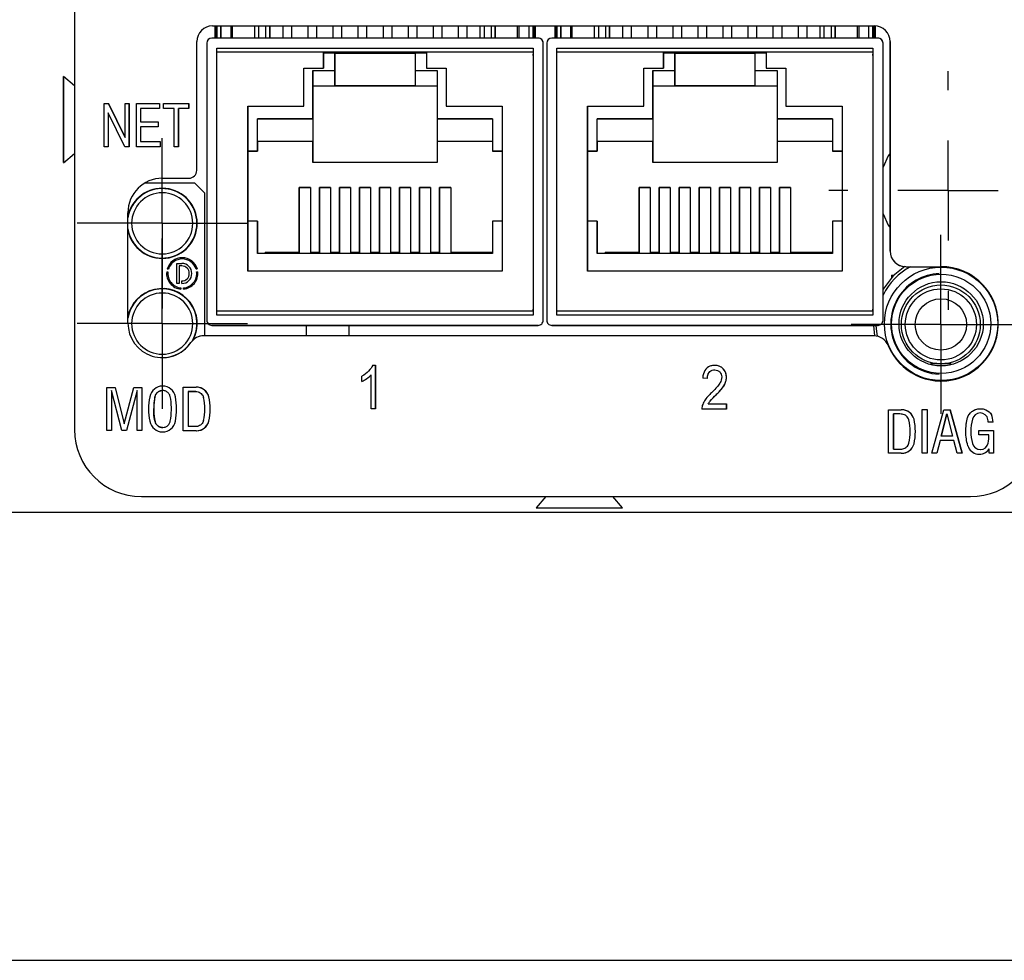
# Model space of a CAD drawing. Header units: inches. Extents: x 7 to 41.4, y 5.3 to 27.
# Tile 5 of 13: x 17.8 to 19.7, y 23.7 to 25.5. Entities that reach past the tile are written whole.
import ezdxf

# ---------------------------------------------------------------- set-up
doc = ezdxf.new("R2010")
doc.units = ezdxf.units.IN
doc.header["$LTSCALE"] = 4
doc.header["$MEASUREMENT"] = 0
doc.layers.add('1', color=7, linetype='Continuous')

# ---------------------------------------------------------------- blocks, each defined once
blk = doc.blocks.new('SW_CENTERMARKSYMBOL_6')
at = {"layer": '1', "color": 0}
for p, q in [((0, 0.1), (0, 0.1699)), ((0, 0), (0, 0.1)), ((-0.1, 0), (-0.1699, 0)), ((0, 0), (-0.1, 0)), ((0, 0), (0, -0.1)), ((0, 0), (0.1, 0)), ((0.1, 0), (0.1699, 0)), ((0, -0.1), (0, -0.1699))]:
    blk.add_line(p, q, dxfattribs=at)
blk = doc.blocks.new('SW_CENTERMARKSYMBOL_7')
at = {"layer": '1', "color": 0}
for p, q in [((0, 0.1), (0, 0.1699)), ((0, 0), (0, 0.1)), ((-0.1, 0), (-0.1699, 0)), ((0, 0), (-0.1, 0)), ((0, 0), (0, -0.1)), ((0, 0), (0.1, 0)), ((0.1, 0), (0.1699, 0)), ((0, -0.1), (0, -0.1699))]:
    blk.add_line(p, q, dxfattribs=at)
blk = doc.blocks.new('SW_CENTERMARKSYMBOL_8')
at = {"layer": '1', "color": 0}
for p, q in [((0, 0.1), (0, 0.1787)), ((0, 0), (0, 0.1)), ((-0.1, 0), (-0.1787, 0)), ((0, 0), (-0.1, 0)), ((0, 0), (0, -0.1)), ((0, 0), (0.1, 0)), ((0.1, 0), (0.1787, 0)), ((0, -0.1), (0, -0.1787))]:
    blk.add_line(p, q, dxfattribs=at)
blk = doc.blocks.new('SW_CENTERMARKSYMBOL_12')
at = {"layer": '1', "color": 0}
for p, q in [((0, 0.2), (0, 0.2378)), ((0, 0), (0, 0.1)), ((-0.2, 0), (-0.2378, 0)), ((0, 0), (-0.1, 0)), ((0, 0), (0, -0.1)), ((0, 0), (0.1, 0)), ((0.2, 0), (0.2378, 0)), ((0, -0.2), (0, -0.2378))]:
    blk.add_line(p, q, dxfattribs=at)

msp = doc.modelspace()

# ---------------------------------------------------------------- linework, layer by layer
at = {"color": 7, "linetype": 'Continuous', "lineweight": 25}
for p, q in [((17.8846, 25.934), (17.8846, 24.7174)), ((17.8846, 25.934), (17.8846, 24.7174)), ((18.1599, 25.5222), (19.4805, 25.5222)), ((18.1647, 25.5222), (18.1647, 25.4981)), ((18.1687, 25.4981), (18.1687, 25.5222)), ((18.1687, 25.5222), (18.1687, 25.4981)), ((18.1767, 25.4981), (18.1767, 25.5222)), ((18.1767, 25.5222), (18.1767, 25.4981)), ((18.1965, 25.5222), (18.1965, 25.4981)), ((18.2442, 25.4981), (18.2442, 25.5222)), ((18.2742, 25.4981), (18.2742, 25.5222)), ((18.2742, 25.5222), (18.2742, 25.4981)), ((18.3002, 25.5222), (18.3002, 25.4981)), ((18.3182, 25.4981), (18.3182, 25.5222)), ((18.3182, 25.4981), (18.3182, 25.5222)), ((18.3502, 25.5222), (18.3502, 25.4981)), ((18.3682, 25.4981), (18.3682, 25.5222)), ((18.3682, 25.4981), (18.3682, 25.5222)), ((18.4002, 25.5222), (18.4002, 25.4981)), ((18.4182, 25.4981), (18.4182, 25.5222)), ((18.4182, 25.4981), (18.4182, 25.5222)), ((18.4502, 25.5222), (18.4502, 25.4981)), ((18.4682, 25.4981), (18.4682, 25.5222)), ((18.4682, 25.4981), (18.4682, 25.5222)), ((18.5002, 25.5222), (18.5002, 25.4981)), ((18.5182, 25.4981), (18.5182, 25.5222)), ((18.5182, 25.4981), (18.5182, 25.5222)), ((18.5502, 25.5222), (18.5502, 25.4981)), ((18.5682, 25.4981), (18.5682, 25.5222)), ((18.5682, 25.4981), (18.5682, 25.5222)), ((18.6002, 25.5222), (18.6002, 25.4981)), ((18.6182, 25.4981), (18.6182, 25.5222)), ((18.6182, 25.4981), (18.6182, 25.5222)), ((18.6502, 25.5222), (18.6502, 25.4981)), ((18.6682, 25.4981), (18.6682, 25.5222)), ((18.6682, 25.4981), (18.6682, 25.5222)), ((18.6942, 25.4981), (18.6942, 25.5222)), ((18.7242, 25.5222), (18.7242, 25.4981)), ((18.7242, 25.4981), (18.7242, 25.5222)), ((18.772, 25.4981), (18.772, 25.5222)), ((18.7917, 25.4981), (18.7917, 25.5222)), ((18.7997, 25.5222), (18.7997, 25.4981)), ((18.7997, 25.4981), (18.7997, 25.5222)), ((18.8037, 25.4981), (18.8037, 25.5222)), ((18.8037, 25.5222), (18.8037, 25.4981)), ((18.8427, 25.5222), (18.8427, 25.4981)), ((18.8467, 25.4981), (18.8467, 25.5222)), ((18.8467, 25.5222), (18.8467, 25.4981)), ((18.8547, 25.4981), (18.8547, 25.5222)), ((18.8547, 25.5222), (18.8547, 25.4981)), ((18.8745, 25.5222), (18.8745, 25.4981)), ((18.9222, 25.4981), (18.9222, 25.5222)), ((18.9522, 25.4981), (18.9522, 25.5222)), ((18.9522, 25.5222), (18.9522, 25.4981)), ((18.9782, 25.5222), (18.9782, 25.4981)), ((18.9962, 25.4981), (18.9962, 25.5222)), ((18.9962, 25.4981), (18.9962, 25.5222)), ((19.0282, 25.5222), (19.0282, 25.4981)), ((19.0462, 25.4981), (19.0462, 25.5222)), ((19.0462, 25.4981), (19.0462, 25.5222)), ((19.0782, 25.5222), (19.0782, 25.4981)), ((19.0962, 25.4981), (19.0962, 25.5222)), ((19.0962, 25.4981), (19.0962, 25.5222)), ((19.1282, 25.5222), (19.1282, 25.4981)), ((19.1462, 25.4981), (19.1462, 25.5222)), ((19.1462, 25.4981), (19.1462, 25.5222)), ((19.1782, 25.5222), (19.1782, 25.4981)), ((19.1962, 25.4981), (19.1962, 25.5222)), ((19.1962, 25.4981), (19.1962, 25.5222)), ((19.2282, 25.5222), (19.2282, 25.4981)), ((19.2462, 25.4981), (19.2462, 25.5222)), ((19.2462, 25.4981), (19.2462, 25.5222)), ((19.2782, 25.5222), (19.2782, 25.4981)), ((19.2962, 25.4981), (19.2962, 25.5222)), ((19.2962, 25.4981), (19.2962, 25.5222)), ((19.3282, 25.5222), (19.3282, 25.4981)), ((19.3462, 25.4981), (19.3462, 25.5222)), ((19.3462, 25.4981), (19.3462, 25.5222)), ((19.3722, 25.4981), (19.3722, 25.5222)), ((19.4022, 25.5222), (19.4022, 25.4981)), ((19.4022, 25.4981), (19.4022, 25.5222)), ((19.45, 25.4981), (19.45, 25.5222)), ((19.4697, 25.4981), (19.4697, 25.5222)), ((19.4777, 25.5222), (19.4777, 25.4981)), ((19.4777, 25.4981), (19.4777, 25.5222)), ((19.4817, 25.4981), (19.4817, 25.5222)), ((19.4817, 25.5222), (19.4817, 25.4981)), ((18.8097, 25.4981), (18.1587, 25.4981)), ((19.4877, 25.4981), (18.8367, 25.4981)), ((18.1287, 25.2342), (18.1287, 25.491)), ((18.1487, 25.4881), (18.1487, 24.9351)), ((18.1687, 25.4781), (18.7997, 25.4781)), ((18.1687, 24.9451), (18.1687, 25.4781)), ((18.1687, 25.4781), (18.1687, 25.4781)), ((18.1687, 25.4781), (18.7997, 25.4781)), ((18.7997, 25.4781), (18.7997, 24.9451)), ((18.8197, 24.9351), (18.8197, 25.4881)), ((18.8197, 25.4881), (18.8197, 25.4881)), ((18.8197, 24.9351), (18.8197, 25.4881)), ((18.8267, 25.4881), (18.8267, 24.9351)), ((18.8467, 25.4781), (19.4777, 25.4781)), ((18.8467, 24.9451), (18.8467, 25.4781)), ((18.8467, 25.4781), (18.8467, 25.4781)), ((18.8467, 25.4781), (19.4777, 25.4781)), ((19.4777, 25.4781), (19.4777, 24.9451)), ((19.4977, 24.9351), (19.4977, 25.4881)), ((19.4977, 25.4881), (19.4977, 25.4881)), ((19.4977, 24.98), (19.4977, 25.4881)), ((19.5117, 25.491), (19.5117, 25.0734)), ((19.5117, 25.491), (19.5117, 25.491)), ((19.5117, 25.0734), (19.5117, 25.491)), ((18.3817, 25.4701), (18.1687, 25.4701)), ((18.1687, 24.9531), (18.1687, 25.4701)), ((18.3817, 25.4701), (18.5867, 25.4701)), ((18.3817, 25.4381), (18.3817, 25.4701)), ((18.3817, 25.4701), (18.3817, 25.4701)), ((18.5867, 25.4701), (18.3817, 25.4701)), ((18.4042, 25.4681), (18.3817, 25.4681)), ((18.3817, 25.4661), (18.3817, 25.4381)), ((18.3857, 25.4681), (18.386, 25.4701)), ((18.4025, 25.4701), (18.4027, 25.4681)), ((18.4027, 25.4681), (18.4025, 25.4701)), ((18.4042, 25.4331), (18.4042, 25.4681)), ((18.4042, 25.4681), (18.4042, 25.4031)), ((18.4042, 25.4681), (18.4042, 25.4681)), ((18.4042, 25.4681), (18.5642, 25.4681)), ((18.4182, 25.4681), (18.4182, 25.4701)), ((18.4182, 25.4681), (18.4182, 25.4701)), ((18.4502, 25.4701), (18.4502, 25.4681)), ((18.4682, 25.4681), (18.4682, 25.4701)), ((18.4682, 25.4681), (18.4682, 25.4701)), ((18.5002, 25.4701), (18.5002, 25.4681)), ((18.5182, 25.4681), (18.5182, 25.4701)), ((18.5182, 25.4681), (18.5182, 25.4701)), ((18.5502, 25.4701), (18.5502, 25.4681)), ((18.5642, 25.4681), (18.5642, 25.4331)), ((18.5867, 25.4681), (18.5642, 25.4681)), ((18.5657, 25.4681), (18.566, 25.4701)), ((18.5825, 25.4701), (18.5827, 25.4681)), ((18.5827, 25.4681), (18.5825, 25.4701)), ((18.7997, 25.4701), (18.5867, 25.4701)), ((18.5867, 25.4701), (18.5867, 25.4381)), ((18.7997, 25.4701), (18.7997, 24.9531)), ((18.7997, 25.4636), (18.7997, 25.4661)), ((18.8467, 24.9531), (18.8467, 25.4701)), ((19.0597, 25.4701), (18.8467, 25.4701)), ((19.0597, 25.4381), (19.0597, 25.4701)), ((19.0597, 25.4701), (19.2647, 25.4701)), ((19.0597, 25.4701), (19.0597, 25.4701)), ((19.2647, 25.4701), (19.0597, 25.4701)), ((19.0822, 25.4681), (19.0597, 25.4681)), ((19.0597, 25.4661), (19.0597, 25.4381)), ((19.0637, 25.4681), (19.064, 25.4701)), ((19.0805, 25.4701), (19.0807, 25.4681)), ((19.0807, 25.4681), (19.0805, 25.4701)), ((19.0822, 25.4331), (19.0822, 25.4681)), ((19.0822, 25.4681), (19.0822, 25.4031)), ((19.0822, 25.4681), (19.0822, 25.4681)), ((19.0822, 25.4681), (19.2422, 25.4681)), ((19.0962, 25.4681), (19.0962, 25.4701)), ((19.0962, 25.4681), (19.0962, 25.4701)), ((19.1282, 25.4701), (19.1282, 25.4681)), ((19.1462, 25.4681), (19.1462, 25.4701)), ((19.1462, 25.4681), (19.1462, 25.4701)), ((19.1782, 25.4701), (19.1782, 25.4681)), ((19.1962, 25.4681), (19.1962, 25.4701)), ((19.1962, 25.4681), (19.1962, 25.4701)), ((19.2282, 25.4701), (19.2282, 25.4681)), ((19.2422, 25.4681), (19.2422, 25.4331)), ((19.2647, 25.4681), (19.2422, 25.4681)), ((19.2437, 25.4681), (19.244, 25.4701)), ((19.2605, 25.4701), (19.2607, 25.4681)), ((19.2607, 25.4681), (19.2605, 25.4701)), ((19.2647, 25.4701), (19.2647, 25.4381)), ((19.4777, 25.4701), (19.2647, 25.4701)), ((19.4777, 25.4701), (19.4777, 24.9531)), ((19.4777, 25.4636), (19.4777, 25.4661)), ((18.3425, 25.4381), (18.3817, 25.4381)), ((18.3425, 25.362), (18.3425, 25.4381)), ((18.3425, 25.4381), (18.3817, 25.4381)), ((18.3425, 25.4381), (18.3425, 25.4381)), ((18.3425, 25.362), (18.3425, 25.4381)), ((18.3817, 25.4381), (18.3817, 25.4381)), ((18.5867, 25.4381), (18.626, 25.4381)), ((18.5867, 25.4381), (18.626, 25.4381)), ((18.5867, 25.4381), (18.5867, 25.4381)), ((18.626, 25.4381), (18.626, 25.362)), ((19.0205, 25.4381), (19.0597, 25.4381)), ((19.0205, 25.362), (19.0205, 25.4381)), ((19.0205, 25.4381), (19.0597, 25.4381)), ((19.0205, 25.4381), (19.0205, 25.4381)), ((19.0205, 25.362), (19.0205, 25.4381)), ((19.0597, 25.4381), (19.0597, 25.4381)), ((19.2647, 25.4381), (19.304, 25.4381)), ((19.2647, 25.4381), (19.304, 25.4381)), ((19.2647, 25.4381), (19.2647, 25.4381)), ((19.304, 25.4381), (19.304, 25.362)), ((17.8846, 25.4029), (17.8626, 25.4215)), ((18.3602, 25.3371), (18.3602, 25.4331)), ((18.3602, 25.4331), (18.4042, 25.4331)), ((18.5642, 25.4331), (18.6082, 25.4331)), ((18.6082, 25.4331), (18.6082, 25.3371)), ((19.0382, 25.3371), (19.0382, 25.4331)), ((19.0382, 25.4331), (19.0822, 25.4331)), ((19.2422, 25.4331), (19.2862, 25.4331)), ((19.2862, 25.4331), (19.2862, 25.3371)), ((18.3602, 25.4031), (18.3602, 25.4031)), ((18.3602, 25.4031), (18.3602, 25.2501)), ((18.3602, 25.4031), (18.4042, 25.4031)), ((18.3602, 25.4031), (18.4042, 25.4031)), ((18.4042, 25.4031), (18.4042, 25.4031)), ((18.5642, 25.4031), (18.4042, 25.4031)), ((18.4042, 25.4031), (18.5642, 25.4031)), ((18.5642, 25.4031), (18.6082, 25.4031)), ((18.5642, 25.4031), (18.6082, 25.4031)), ((18.5642, 25.4031), (18.5642, 25.4031)), ((19.0382, 25.4031), (19.0382, 25.4031)), ((19.0382, 25.4031), (19.0382, 25.2501)), ((19.0382, 25.4031), (19.0822, 25.4031)), ((19.0382, 25.4031), (19.0822, 25.4031)), ((19.0822, 25.4031), (19.0822, 25.4031)), ((19.2422, 25.4031), (19.0822, 25.4031)), ((19.0822, 25.4031), (19.2422, 25.4031)), ((19.2422, 25.4031), (19.2862, 25.4031)), ((19.2422, 25.4031), (19.2862, 25.4031)), ((19.2422, 25.4031), (19.2422, 25.4031)), ((17.8627, 25.3955), (17.8627, 25.349)), ((17.9437, 25.3679), (17.9523, 25.3679)), ((17.9437, 25.2813), (17.9437, 25.3679)), ((17.9523, 25.3679), (17.9858, 25.2999)), ((17.9858, 25.2999), (17.9523, 25.3679)), ((17.9858, 25.3679), (17.9938, 25.3679)), ((17.9858, 25.2999), (17.9858, 25.3679)), ((17.9938, 25.3679), (17.9938, 25.2813)), ((17.9938, 25.2813), (17.9938, 25.3679)), ((18.0082, 25.3679), (18.0542, 25.3679)), ((18.0082, 25.2813), (18.0082, 25.3679)), ((18.0542, 25.3679), (18.0542, 25.3577)), ((18.0542, 25.3679), (18.0542, 25.3577)), ((18.0625, 25.3679), (18.113, 25.3679)), ((18.0625, 25.3577), (18.0625, 25.3679)), ((18.113, 25.3679), (18.113, 25.3577)), ((18.113, 25.3577), (18.113, 25.3679)), ((18.2302, 25.362), (18.3425, 25.362)), ((18.2302, 25.0331), (18.2302, 25.362)), ((18.2302, 25.362), (18.2302, 25.362)), ((18.2302, 25.362), (18.3425, 25.362)), ((18.2302, 25.362), (18.2302, 25.0331)), ((18.3425, 25.362), (18.3425, 25.362)), ((18.626, 25.362), (18.7382, 25.362)), ((18.626, 25.362), (18.626, 25.362)), ((18.626, 25.362), (18.7382, 25.362)), ((18.7382, 25.362), (18.7382, 25.0331)), ((18.9082, 25.362), (19.0205, 25.362)), ((18.9082, 25.0331), (18.9082, 25.362)), ((18.9082, 25.362), (18.9082, 25.362)), ((18.9082, 25.362), (19.0205, 25.362)), ((18.9082, 25.362), (18.9082, 25.0331)), ((19.0205, 25.362), (19.0205, 25.362)), ((19.304, 25.362), (19.4162, 25.362)), ((19.304, 25.362), (19.304, 25.362)), ((19.304, 25.362), (19.4162, 25.362)), ((19.4162, 25.362), (19.4162, 25.0331)), ((17.8627, 25.349), (17.8627, 25.322)), ((17.8627, 25.349), (17.8627, 25.349)), ((17.9852, 25.2813), (17.9518, 25.3493)), ((17.9518, 25.3493), (17.9518, 25.2813)), ((17.9518, 25.3493), (17.9518, 25.2813)), ((17.9518, 25.3493), (17.9518, 25.3493)), ((18.0166, 25.3577), (18.0166, 25.3311)), ((18.0542, 25.3577), (18.0166, 25.3577)), ((18.0166, 25.3577), (18.0166, 25.3311)), ((18.0166, 25.3577), (18.0166, 25.3577)), ((18.0835, 25.3577), (18.0625, 25.3577)), ((18.0835, 25.2813), (18.0835, 25.3577)), ((18.113, 25.3577), (18.0919, 25.3577)), ((18.0919, 25.3577), (18.0919, 25.2813)), ((18.0919, 25.2813), (18.0919, 25.3577)), ((18.0919, 25.3577), (18.0919, 25.3577)), ((18.0166, 25.3311), (18.0518, 25.3311)), ((18.0166, 25.3311), (18.0166, 25.3311)), ((18.0166, 25.321), (18.0166, 25.2915)), ((18.0518, 25.321), (18.0166, 25.321)), ((18.0166, 25.321), (18.0166, 25.2915)), ((18.0166, 25.321), (18.0166, 25.321)), ((18.0518, 25.3311), (18.0518, 25.321)), ((18.0518, 25.3311), (18.0518, 25.321)), ((18.2497, 25.3371), (18.3602, 25.3371)), ((18.2497, 25.2726), (18.2497, 25.3371)), ((18.3602, 25.3371), (18.2497, 25.3371)), ((18.2497, 25.3371), (18.2497, 25.3371)), ((18.2497, 25.2921), (18.2497, 25.3371)), ((18.3602, 25.3371), (18.3602, 25.3371)), ((18.3602, 25.3371), (18.3602, 25.2921)), ((18.6082, 25.3371), (18.7187, 25.3371)), ((18.7187, 25.3371), (18.6082, 25.3371)), ((18.6082, 25.3371), (18.6082, 25.3371)), ((18.6082, 25.3371), (18.6082, 25.2921)), ((18.7187, 25.3371), (18.7187, 25.2726)), ((18.9277, 25.3371), (19.0382, 25.3371)), ((18.9277, 25.2726), (18.9277, 25.3371)), ((19.0382, 25.3371), (18.9277, 25.3371)), ((18.9277, 25.3371), (18.9277, 25.3371)), ((18.9277, 25.2921), (18.9277, 25.3371)), ((19.0382, 25.3371), (19.0382, 25.3371)), ((19.0382, 25.3371), (19.0382, 25.2921)), ((19.2862, 25.3371), (19.3967, 25.3371)), ((19.3967, 25.3371), (19.2862, 25.3371)), ((19.2862, 25.3371), (19.2862, 25.3371)), ((19.2862, 25.3371), (19.2862, 25.2921)), ((19.3967, 25.3371), (19.3967, 25.2726)), ((17.9518, 25.2813), (17.9437, 25.2813)), ((17.9938, 25.2813), (17.9852, 25.2813)), ((17.9858, 25.2999), (17.9858, 25.2999)), ((18.0557, 25.2813), (18.0082, 25.2813)), ((18.0166, 25.2915), (18.0557, 25.2915)), ((18.0166, 25.2915), (18.0166, 25.2915)), ((18.0557, 25.2915), (18.0557, 25.2813)), ((18.0557, 25.2915), (18.0557, 25.2813)), ((18.0919, 25.2813), (18.0835, 25.2813)), ((18.2497, 25.2921), (18.2497, 25.2921)), ((18.2497, 25.2921), (18.2497, 25.2726)), ((18.3602, 25.2921), (18.2497, 25.2921)), ((18.3602, 25.2921), (18.2497, 25.2921)), ((18.3602, 25.2501), (18.3602, 25.2921)), ((18.3602, 25.2921), (18.3602, 25.2921)), ((18.7187, 25.2921), (18.6082, 25.2921)), ((18.7187, 25.2921), (18.6082, 25.2921)), ((18.6082, 25.2921), (18.6082, 25.2921)), ((18.6082, 25.2921), (18.6082, 25.2501)), ((18.9277, 25.2921), (18.9277, 25.2921)), ((18.9277, 25.2921), (18.9277, 25.2726)), ((19.0382, 25.2921), (18.9277, 25.2921)), ((19.0382, 25.2921), (18.9277, 25.2921)), ((19.0382, 25.2501), (19.0382, 25.2921)), ((19.0382, 25.2921), (19.0382, 25.2921)), ((19.3967, 25.2921), (19.2862, 25.2921)), ((19.3967, 25.2921), (19.2862, 25.2921)), ((19.2862, 25.2921), (19.2862, 25.2921)), ((19.2862, 25.2921), (19.2862, 25.2501)), ((17.8626, 25.2495), (17.8846, 25.2681)), ((18.2302, 25.2726), (18.2497, 25.2726)), ((18.2497, 25.2726), (18.2302, 25.2726)), ((18.2497, 25.2726), (18.2497, 25.2726)), ((18.7187, 25.2726), (18.7382, 25.2726)), ((18.7382, 25.2726), (18.7187, 25.2726)), ((18.7187, 25.2726), (18.7187, 25.2726)), ((18.9082, 25.2726), (18.9277, 25.2726)), ((18.9277, 25.2726), (18.9082, 25.2726)), ((18.9277, 25.2726), (18.9277, 25.2726)), ((19.3967, 25.2726), (19.4162, 25.2726)), ((19.4162, 25.2726), (19.3967, 25.2726)), ((19.3967, 25.2726), (19.3967, 25.2726)), ((18.6082, 25.2501), (18.3602, 25.2501)), ((19.2862, 25.2501), (19.0382, 25.2501)), ((18.1247, 25.2086), (18.0244, 25.2086)), ((18.0601, 25.2186), (18.113, 25.2186)), ((18.1247, 25.2086), (18.1447, 25.1886)), ((19.5117, 25.1848), (19.5117, 25.2034)), ((18.1447, 24.9042), (18.1447, 25.1886)), ((18.3332, 25.2001), (18.3552, 25.2001)), ((18.3332, 25.0701), (18.3332, 25.2001)), ((18.3332, 25.2001), (18.3332, 25.2001)), ((18.3552, 25.2001), (18.3332, 25.2001)), ((18.3332, 25.2001), (18.3332, 25.0701)), ((18.3552, 25.2001), (18.3552, 25.0701)), ((18.3732, 25.2001), (18.3952, 25.2001)), ((18.3732, 25.0701), (18.3732, 25.2001)), ((18.3732, 25.2001), (18.3732, 25.2001)), ((18.3952, 25.2001), (18.3732, 25.2001)), ((18.3732, 25.2001), (18.3732, 25.0701)), ((18.3952, 25.2001), (18.3952, 25.0701)), ((18.4132, 25.2001), (18.4352, 25.2001)), ((18.4132, 25.0701), (18.4132, 25.2001)), ((18.4132, 25.2001), (18.4132, 25.2001)), ((18.4352, 25.2001), (18.4132, 25.2001)), ((18.4132, 25.2001), (18.4132, 25.0701)), ((18.4352, 25.2001), (18.4352, 25.0701)), ((18.4532, 25.2001), (18.4752, 25.2001)), ((18.4532, 25.0701), (18.4532, 25.2001)), ((18.4532, 25.2001), (18.4532, 25.2001)), ((18.4752, 25.2001), (18.4532, 25.2001)), ((18.4532, 25.2001), (18.4532, 25.0701)), ((18.4752, 25.2001), (18.4752, 25.0701)), ((18.4932, 25.2001), (18.5152, 25.2001)), ((18.4932, 25.0701), (18.4932, 25.2001)), ((18.4932, 25.2001), (18.4932, 25.2001)), ((18.5152, 25.2001), (18.4932, 25.2001)), ((18.4932, 25.2001), (18.4932, 25.0701)), ((18.5152, 25.2001), (18.5152, 25.0701)), ((18.5332, 25.2001), (18.5552, 25.2001)), ((18.5332, 25.0701), (18.5332, 25.2001)), ((18.5332, 25.2001), (18.5332, 25.2001)), ((18.5552, 25.2001), (18.5332, 25.2001)), ((18.5332, 25.2001), (18.5332, 25.0701)), ((18.5552, 25.2001), (18.5552, 25.0701)), ((18.5732, 25.2001), (18.5952, 25.2001)), ((18.5732, 25.0701), (18.5732, 25.2001)), ((18.5732, 25.2001), (18.5732, 25.2001)), ((18.5952, 25.2001), (18.5732, 25.2001)), ((18.5732, 25.2001), (18.5732, 25.0701)), ((18.5952, 25.2001), (18.5952, 25.0701)), ((18.6132, 25.2001), (18.6352, 25.2001)), ((18.6132, 25.0701), (18.6132, 25.2001)), ((18.6132, 25.2001), (18.6132, 25.2001)), ((18.6352, 25.2001), (18.6132, 25.2001)), ((18.6132, 25.2001), (18.6132, 25.0701)), ((18.6352, 25.2001), (18.6352, 25.0701)), ((19.0112, 25.2001), (19.0332, 25.2001)), ((19.0112, 25.0701), (19.0112, 25.2001)), ((19.0112, 25.2001), (19.0112, 25.2001)), ((19.0332, 25.2001), (19.0112, 25.2001)), ((19.0112, 25.2001), (19.0112, 25.0701)), ((19.0332, 25.2001), (19.0332, 25.0701)), ((19.0512, 25.2001), (19.0732, 25.2001)), ((19.0512, 25.0701), (19.0512, 25.2001)), ((19.0512, 25.2001), (19.0512, 25.2001)), ((19.0732, 25.2001), (19.0512, 25.2001)), ((19.0512, 25.2001), (19.0512, 25.0701)), ((19.0732, 25.2001), (19.0732, 25.0701)), ((19.0912, 25.2001), (19.1132, 25.2001)), ((19.0912, 25.0701), (19.0912, 25.2001)), ((19.0912, 25.2001), (19.0912, 25.2001)), ((19.1132, 25.2001), (19.0912, 25.2001)), ((19.0912, 25.2001), (19.0912, 25.0701)), ((19.1132, 25.2001), (19.1132, 25.0701)), ((19.1312, 25.2001), (19.1532, 25.2001)), ((19.1312, 25.0701), (19.1312, 25.2001)), ((19.1312, 25.2001), (19.1312, 25.2001)), ((19.1532, 25.2001), (19.1312, 25.2001)), ((19.1312, 25.2001), (19.1312, 25.0701)), ((19.1532, 25.2001), (19.1532, 25.0701)), ((19.1712, 25.2001), (19.1932, 25.2001)), ((19.1712, 25.0701), (19.1712, 25.2001)), ((19.1712, 25.2001), (19.1712, 25.2001)), ((19.1932, 25.2001), (19.1712, 25.2001)), ((19.1712, 25.2001), (19.1712, 25.0701)), ((19.1932, 25.2001), (19.1932, 25.0701)), ((19.2112, 25.2001), (19.2332, 25.2001)), ((19.2112, 25.0701), (19.2112, 25.2001)), ((19.2112, 25.2001), (19.2112, 25.2001)), ((19.2332, 25.2001), (19.2112, 25.2001)), ((19.2112, 25.2001), (19.2112, 25.0701)), ((19.2332, 25.2001), (19.2332, 25.0701)), ((19.2512, 25.2001), (19.2732, 25.2001)), ((19.2512, 25.0701), (19.2512, 25.2001)), ((19.2512, 25.2001), (19.2512, 25.2001)), ((19.2732, 25.2001), (19.2512, 25.2001)), ((19.2512, 25.2001), (19.2512, 25.0701)), ((19.2732, 25.2001), (19.2732, 25.0701)), ((19.2912, 25.2001), (19.3132, 25.2001)), ((19.2912, 25.0701), (19.2912, 25.2001)), ((19.2912, 25.2001), (19.2912, 25.2001)), ((19.3132, 25.2001), (19.2912, 25.2001)), ((19.2912, 25.2001), (19.2912, 25.0701)), ((19.3132, 25.2001), (19.3132, 25.0701)), ((17.9912, 24.9297), (17.9912, 25.1497)), ((18.2497, 25.1326), (18.2302, 25.1326)), ((18.2497, 25.0681), (18.2497, 25.1326)), ((18.2497, 25.1326), (18.2497, 25.1326)), ((18.2497, 25.1326), (18.2497, 25.0681)), ((18.7187, 25.1326), (18.7187, 25.0681)), ((18.7382, 25.1326), (18.7187, 25.1326)), ((18.9277, 25.1326), (18.9082, 25.1326)), ((18.9277, 25.0681), (18.9277, 25.1326)), ((18.9277, 25.1326), (18.9277, 25.1326)), ((18.9277, 25.1326), (18.9277, 25.0681)), ((19.3967, 25.1326), (19.3967, 25.0681)), ((19.4162, 25.1326), (19.3967, 25.1326)), ((18.7187, 25.0681), (18.2497, 25.0681)), ((18.2652, 25.0681), (18.2652, 25.0701)), ((18.2652, 25.0701), (18.2652, 25.0701)), ((18.2652, 25.0701), (18.2652, 25.0681)), ((18.2652, 25.0701), (18.3332, 25.0701)), ((18.3332, 25.0701), (18.2652, 25.0701)), ((18.3332, 25.0701), (18.3332, 25.0701)), ((18.3552, 25.0701), (18.3732, 25.0701)), ((18.3732, 25.0701), (18.3552, 25.0701)), ((18.3552, 25.0701), (18.3552, 25.0701)), ((18.3732, 25.0701), (18.3732, 25.0701)), ((18.3952, 25.0701), (18.4132, 25.0701)), ((18.4132, 25.0701), (18.3952, 25.0701)), ((18.3952, 25.0701), (18.3952, 25.0701)), ((18.4132, 25.0701), (18.4132, 25.0701)), ((18.4352, 25.0701), (18.4532, 25.0701)), ((18.4532, 25.0701), (18.4352, 25.0701)), ((18.4352, 25.0701), (18.4352, 25.0701)), ((18.4532, 25.0701), (18.4532, 25.0701)), ((18.4752, 25.0701), (18.4932, 25.0701)), ((18.4932, 25.0701), (18.4752, 25.0701)), ((18.4752, 25.0701), (18.4752, 25.0701)), ((18.4932, 25.0701), (18.4932, 25.0701)), ((18.5152, 25.0701), (18.5332, 25.0701)), ((18.5332, 25.0701), (18.5152, 25.0701)), ((18.5152, 25.0701), (18.5152, 25.0701)), ((18.5332, 25.0701), (18.5332, 25.0701)), ((18.5552, 25.0701), (18.5732, 25.0701)), ((18.5732, 25.0701), (18.5552, 25.0701)), ((18.5552, 25.0701), (18.5552, 25.0701)), ((18.5732, 25.0701), (18.5732, 25.0701)), ((18.5952, 25.0701), (18.6132, 25.0701)), ((18.6132, 25.0701), (18.5952, 25.0701)), ((18.5952, 25.0701), (18.5952, 25.0701)), ((18.6132, 25.0701), (18.6132, 25.0701)), ((18.7187, 25.0701), (18.6352, 25.0701)), ((18.6352, 25.0701), (18.6352, 25.0701)), ((18.6352, 25.0701), (18.7187, 25.0701)), ((19.3967, 25.0681), (18.9277, 25.0681)), ((18.9432, 25.0681), (18.9432, 25.0701)), ((18.9432, 25.0701), (18.9432, 25.0701)), ((18.9432, 25.0701), (18.9432, 25.0681)), ((18.9432, 25.0701), (19.0112, 25.0701)), ((19.0112, 25.0701), (18.9432, 25.0701)), ((19.0112, 25.0701), (19.0112, 25.0701)), ((19.0332, 25.0701), (19.0512, 25.0701)), ((19.0512, 25.0701), (19.0332, 25.0701)), ((19.0332, 25.0701), (19.0332, 25.0701)), ((19.0512, 25.0701), (19.0512, 25.0701)), ((19.0732, 25.0701), (19.0912, 25.0701)), ((19.0912, 25.0701), (19.0732, 25.0701)), ((19.0732, 25.0701), (19.0732, 25.0701)), ((19.0912, 25.0701), (19.0912, 25.0701)), ((19.1132, 25.0701), (19.1312, 25.0701)), ((19.1312, 25.0701), (19.1132, 25.0701)), ((19.1132, 25.0701), (19.1132, 25.0701)), ((19.1312, 25.0701), (19.1312, 25.0701)), ((19.1532, 25.0701), (19.1712, 25.0701)), ((19.1712, 25.0701), (19.1532, 25.0701)), ((19.1532, 25.0701), (19.1532, 25.0701)), ((19.1712, 25.0701), (19.1712, 25.0701)), ((19.1932, 25.0701), (19.2112, 25.0701)), ((19.2112, 25.0701), (19.1932, 25.0701)), ((19.1932, 25.0701), (19.1932, 25.0701)), ((19.2112, 25.0701), (19.2112, 25.0701)), ((19.2332, 25.0701), (19.2512, 25.0701)), ((19.2512, 25.0701), (19.2332, 25.0701)), ((19.2332, 25.0701), (19.2332, 25.0701)), ((19.2512, 25.0701), (19.2512, 25.0701)), ((19.2732, 25.0701), (19.2912, 25.0701)), ((19.2912, 25.0701), (19.2732, 25.0701)), ((19.2732, 25.0701), (19.2732, 25.0701)), ((19.2912, 25.0701), (19.2912, 25.0701)), ((19.3967, 25.0701), (19.3132, 25.0701)), ((19.3132, 25.0701), (19.3132, 25.0701)), ((19.3132, 25.0701), (19.3967, 25.0701)), ((19.5117, 25.0734), (19.5117, 25.0734)), ((18.0887, 25.0486), (18.0987, 25.0486)), ((18.0887, 25.0086), (18.0887, 25.0486)), ((18.0686, 25.0321), (18.071, 25.0321)), ((18.0721, 25.0372), (18.0696, 25.0372)), ((18.0937, 25.0436), (18.0937, 25.0086)), ((18.0987, 25.0436), (18.0937, 25.0436)), ((18.1297, 25.0372), (18.1272, 25.0372)), ((18.1283, 25.0321), (18.1307, 25.0321)), ((18.7382, 25.0331), (18.2302, 25.0331)), ((19.4162, 25.0331), (18.9082, 25.0331)), ((19.5147, 25.0255), (19.5201, 25.0255)), ((19.5147, 25.0255), (19.5147, 25.02)), ((19.543, 25.0421), (19.6136, 25.0421)), ((19.543, 25.0421), (19.543, 25.0421)), ((19.6136, 25.0271), (19.6136, 25.0271)), ((18.0937, 25.0086), (18.0887, 25.0086)), ((18.0987, 25.0086), (18.0987, 25.0136)), ((18.097, 24.9999), (18.097, 24.9975)), ((18.1023, 24.9975), (18.1023, 24.9999)), ((18.7997, 24.9531), (18.1687, 24.9531)), ((18.7997, 24.9531), (18.7997, 24.9571)), ((19.4777, 24.9531), (18.8467, 24.9531)), ((19.4777, 24.9531), (19.4777, 24.9571)), ((18.7997, 24.9451), (18.1687, 24.9451)), ((18.8197, 24.9351), (18.8197, 24.9351)), ((19.4777, 24.9451), (18.8467, 24.9451)), ((18.8097, 24.9251), (18.1587, 24.9251)), ((18.1587, 24.9251), (18.1587, 24.9251)), ((18.1587, 24.9251), (18.8097, 24.9251)), ((18.3467, 24.9251), (18.3467, 24.9042)), ((18.3467, 24.9251), (18.3467, 24.9042)), ((18.4325, 24.9042), (18.4325, 24.9251)), ((18.8097, 24.9251), (18.8097, 24.9251)), ((19.4877, 24.9251), (18.8367, 24.9251)), ((18.8367, 24.9251), (18.8367, 24.9251)), ((18.8367, 24.9251), (19.4867, 24.9251)), ((19.4786, 24.9251), (19.4807, 24.9042)), ((18.1169, 24.8907), (18.1169, 24.8907)), ((18.1427, 24.9042), (18.1426, 24.9042)), ((19.4792, 24.9042), (18.1427, 24.9042)), ((19.5934, 24.8508), (19.5934, 24.8483)), ((19.6328, 24.8483), (19.6328, 24.8508)), ((18.4796, 24.8454), (18.4854, 24.8454)), ((18.4854, 24.8454), (18.4854, 24.7584)), ((18.4854, 24.7584), (18.4854, 24.8454)), ((19.1618, 24.8364), (19.1618, 24.8364)), ((19.6328, 24.8483), (19.5934, 24.8483)), ((19.5934, 24.8483), (19.5934, 24.8466)), ((19.6136, 24.8291), (19.6136, 24.8291)), ((19.6328, 24.8463), (19.6328, 24.8483)), ((18.4581, 24.8133), (18.4581, 24.8236)), ((18.4763, 24.7584), (18.4763, 24.8261)), ((18.4763, 24.8261), (18.4763, 24.8261)), ((19.1473, 24.819), (19.1379, 24.8201)), ((19.6136, 24.8141), (19.6136, 24.8141)), ((17.9493, 24.8014), (17.966, 24.8014)), ((17.9493, 24.7151), (17.9493, 24.8014)), ((17.9588, 24.7955), (17.9588, 24.7151)), ((17.9789, 24.7151), (17.9588, 24.7955)), ((17.9588, 24.7955), (17.9588, 24.7955)), ((17.9588, 24.7955), (17.9588, 24.7151)), ((17.966, 24.8014), (17.9835, 24.7286)), ((17.966, 24.8014), (17.9835, 24.7286)), ((17.9835, 24.7286), (18.0028, 24.8014)), ((18.0094, 24.7955), (17.9886, 24.7151)), ((18.0094, 24.7955), (17.9886, 24.7151)), ((18.0028, 24.8014), (18.0188, 24.8014)), ((18.0094, 24.7151), (18.0094, 24.7955)), ((18.0094, 24.7955), (18.0094, 24.7955)), ((18.0188, 24.8014), (18.0188, 24.7151)), ((18.0188, 24.8014), (18.0188, 24.7151)), ((18.0605, 24.7951), (18.0605, 24.7951)), ((18.1017, 24.7149), (18.1017, 24.8017)), ((18.1017, 24.8017), (18.1271, 24.8017)), ((18.1115, 24.7932), (18.1115, 24.7233)), ((18.1115, 24.7932), (18.1115, 24.7932)), ((18.1267, 24.7931), (18.1115, 24.7932)), ((18.1115, 24.7932), (18.1115, 24.7233)), ((18.1267, 24.7932), (18.1267, 24.7932)), ((18.0451, 24.7825), (18.0451, 24.7825)), ((18.0859, 24.7828), (18.0859, 24.7828)), ((18.1526, 24.7828), (18.1526, 24.7828)), ((19.1527, 24.7742), (19.1527, 24.7742)), ((18.4854, 24.7584), (18.4763, 24.7584)), ((19.1853, 24.7582), (19.1362, 24.7582)), ((19.1489, 24.7685), (19.1853, 24.7685)), ((19.1489, 24.7685), (19.1489, 24.7685)), ((19.1853, 24.7685), (19.1853, 24.7582)), ((19.1853, 24.7582), (19.1853, 24.7685)), ((19.5087, 24.6699), (19.5087, 24.7567)), ((19.5087, 24.7567), (19.5342, 24.7567)), ((19.5757, 24.757), (19.586, 24.757)), ((19.5757, 24.6699), (19.5757, 24.757)), ((19.586, 24.757), (19.586, 24.6699)), ((19.586, 24.757), (19.586, 24.6699)), ((19.5953, 24.6699), (19.619, 24.7566)), ((19.619, 24.7566), (19.6316, 24.7566)), ((19.6316, 24.7566), (19.6556, 24.6699)), ((19.6556, 24.6699), (19.6316, 24.7566)), ((19.6915, 24.7506), (19.6915, 24.7506)), ((18.0859, 24.7337), (18.0859, 24.7337)), ((18.1526, 24.7337), (18.1526, 24.7337)), ((19.5185, 24.6783), (19.5185, 24.7483)), ((19.5185, 24.7483), (19.5185, 24.7483)), ((19.5337, 24.7481), (19.5185, 24.7483)), ((19.5185, 24.7483), (19.5185, 24.6783)), ((19.5337, 24.7483), (19.5337, 24.7483)), ((19.5596, 24.7378), (19.5596, 24.7378)), ((19.6138, 24.7039), (19.6252, 24.7489)), ((19.6252, 24.7489), (19.6138, 24.7039)), ((19.6252, 24.7489), (19.6365, 24.7039)), ((19.6252, 24.7489), (19.6252, 24.7489)), ((19.6759, 24.7377), (19.6759, 24.7377)), ((19.7173, 24.7321), (19.7077, 24.7321)), ((19.714, 24.747), (19.714, 24.747)), ((17.8846, 24.7174), (17.8846, 24.7174)), ((17.9588, 24.7151), (17.9493, 24.7151)), ((17.9886, 24.7151), (17.9789, 24.7151)), ((17.9835, 24.7286), (17.9835, 24.7286)), ((18.0188, 24.7151), (18.0094, 24.7151)), ((18.0605, 24.7214), (18.0605, 24.7214)), ((18.1271, 24.7149), (18.1017, 24.7149)), ((18.1115, 24.7233), (18.1115, 24.7233)), ((19.6891, 24.7153), (19.7182, 24.7153)), ((19.6891, 24.7067), (19.6891, 24.7153)), ((19.7182, 24.7153), (19.7182, 24.6701)), ((19.7182, 24.7153), (19.7182, 24.6701)), ((19.6115, 24.6952), (19.6052, 24.6699)), ((19.6115, 24.6952), (19.6052, 24.6699)), ((19.6387, 24.6952), (19.6115, 24.6952)), ((19.6115, 24.6952), (19.6115, 24.6952)), ((19.6365, 24.7039), (19.6138, 24.7039)), ((19.6138, 24.7039), (19.6138, 24.7039)), ((19.6454, 24.6699), (19.6387, 24.6952)), ((19.7089, 24.7067), (19.6891, 24.7067)), ((19.5185, 24.6783), (19.5185, 24.6783)), ((19.5596, 24.6887), (19.5596, 24.6887)), ((19.6761, 24.6895), (19.6761, 24.6895)), ((19.6917, 24.6772), (19.6917, 24.6772)), ((19.7097, 24.6701), (19.7097, 24.6786)), ((19.7097, 24.6786), (19.7097, 24.6786)), ((19.5342, 24.6699), (19.5087, 24.6699)), ((19.586, 24.6699), (19.5757, 24.6699)), ((19.6052, 24.6699), (19.5953, 24.6699)), ((19.6556, 24.6699), (19.6454, 24.6699)), ((19.7182, 24.6701), (19.7097, 24.6701)), ((18.0184, 24.5836), (19.672, 24.5836)), ((18.0184, 24.5836), (18.0184, 24.5836)), ((18.825, 24.5836), (18.806, 24.5612)), ((18.978, 24.5612), (18.959, 24.5836)), ((18.806, 24.5612), (18.978, 24.5612)), ((19.8106, 24.5521), (15.0861, 24.5521)), ((15.0861, 23.6587), (19.8106, 23.6587))]:
    msp.add_line(p, q, dxfattribs=at)
at = {"color": 8, "linetype": 'Continuous', "lineweight": 25}
for p, q in [((18.1662, 25.4981), (18.1662, 25.5222)), ((18.1672, 25.4981), (18.1672, 25.5222)), ((18.1997, 25.4981), (18.1997, 25.5222)), ((18.2518, 25.5222), (18.2518, 25.4981)), ((18.2667, 25.4981), (18.2667, 25.5222)), ((18.7018, 25.5222), (18.7018, 25.4981)), ((18.7167, 25.4981), (18.7167, 25.5222)), ((18.7688, 25.4981), (18.7688, 25.5222)), ((18.8012, 25.5222), (18.8012, 25.4981)), ((18.8022, 25.4981), (18.8022, 25.5222)), ((18.8442, 25.4981), (18.8442, 25.5222)), ((18.8452, 25.4981), (18.8452, 25.5222)), ((18.8777, 25.4981), (18.8777, 25.5222)), ((18.9298, 25.5222), (18.9298, 25.4981)), ((18.9447, 25.4981), (18.9447, 25.5222)), ((19.3798, 25.5222), (19.3798, 25.4981)), ((19.3947, 25.4981), (19.3947, 25.5222)), ((19.4468, 25.4981), (19.4468, 25.5222)), ((19.4792, 25.5222), (19.4792, 25.4981)), ((19.4802, 25.4981), (19.4802, 25.5222)), ((19.4977, 24.9351), (19.4977, 24.9351)), ((19.4877, 24.9251), (19.4877, 24.9251))]:
    msp.add_line(p, q, dxfattribs=at)
at = {"color": 7, "linetype": 'Continuous', "lineweight": 25, "flags": 128}
for points in [[(18.3817, 25.4701), (18.3817, 25.4701), (18.3817, 25.4698), (18.3817, 25.4695), (18.3817, 25.469), (18.3817, 25.4684), (18.3817, 25.4677), (18.3817, 25.4669), (18.3817, 25.4661)], [(19.0597, 25.4701), (19.0597, 25.4701), (19.0597, 25.4698), (19.0597, 25.4695), (19.0597, 25.469), (19.0597, 25.4684), (19.0597, 25.4677), (19.0597, 25.4669), (19.0597, 25.4661)], [(17.8627, 25.3355), (17.8627, 25.3076), (17.8627, 25.2827), (17.8627, 25.2635), (17.8627, 25.2522), (17.8626, 25.2498), (17.8626, 25.2568), (17.8626, 25.2723), (17.8626, 25.2946), (17.8626, 25.3214), (17.8626, 25.3497), (17.8626, 25.3765), (17.8626, 25.3988), (17.8626, 25.4143), (17.8626, 25.4213), (17.8627, 25.4189), (17.8627, 25.4075), (17.8627, 25.3884), (17.8627, 25.3635), (17.8627, 25.3355)], [(18.3602, 25.4331), (18.3602, 25.4273), (18.3602, 25.4216), (18.3602, 25.4165), (18.3602, 25.4119), (18.3602, 25.4082), (18.3602, 25.4054), (18.3602, 25.4037), (18.3602, 25.4031)], [(18.4042, 25.4031), (18.4042, 25.4037), (18.4042, 25.4054), (18.4042, 25.4082), (18.4042, 25.4119), (18.4042, 25.4165), (18.4042, 25.4216), (18.4042, 25.4273), (18.4042, 25.4331)], [(18.5642, 25.4331), (18.5642, 25.4273), (18.5642, 25.4216), (18.5642, 25.4165), (18.5642, 25.4119), (18.5642, 25.4082), (18.5642, 25.4054), (18.5642, 25.4037), (18.5642, 25.4031)], [(19.0382, 25.4331), (19.0382, 25.4273), (19.0382, 25.4216), (19.0382, 25.4165), (19.0382, 25.4119), (19.0382, 25.4082), (19.0382, 25.4054), (19.0382, 25.4037), (19.0382, 25.4031)], [(19.0822, 25.4031), (19.0822, 25.4037), (19.0822, 25.4054), (19.0822, 25.4082), (19.0822, 25.4119), (19.0822, 25.4165), (19.0822, 25.4216), (19.0822, 25.4273), (19.0822, 25.4331)], [(19.2422, 25.4331), (19.2422, 25.4273), (19.2422, 25.4216), (19.2422, 25.4165), (19.2422, 25.4119), (19.2422, 25.4082), (19.2422, 25.4054), (19.2422, 25.4037), (19.2422, 25.4031)], [(19.5117, 25.2688), (19.5082, 25.263), (19.4977, 25.2405)], [(19.4977, 25.1477), (19.5082, 25.1252), (19.5117, 25.1194)], [(19.5413, 25.0422), (19.5181, 25.0236), (19.4977, 24.9974)]]:
    msp.add_lwpolyline(points, dxfattribs=at)
at = {"color": 8, "linetype": 'Continuous', "lineweight": 25, "flags": 128}
msp.add_lwpolyline([(19.4867, 24.9033), (19.4852, 24.9126), (19.4843, 24.9251)], dxfattribs=at)
at = {"color": 7, "linetype": 'Continuous', "lineweight": 25}
for centre, radius in [((19.6136, 24.9281), 0.1131), ((19.6136, 24.9281), 0.099), ((19.6136, 24.9281), 0.084), ((19.6131, 24.927), 0.0787), ((19.6131, 24.927), 0.0709), ((19.6131, 24.927), 0.0512)]:
    msp.add_circle(centre, radius, dxfattribs=at)
for centre, radius, start, end in [((18.1599, 25.491), 0.0312, 90, 180), ((19.4805, 25.491), 0.0312, 360, 90), ((19.4805, 25.491), 0.0312, 360, 90), ((18.1587, 25.4881), 0.01, 89.9999, 179.9954), ((18.8097, 25.4881), 0.01, 359.9954, 90), ((18.8097, 25.4881), 0.01, 0.0046, 90.0001), ((18.8367, 25.4881), 0.01, 89.9999, 179.9954), ((19.4877, 25.4881), 0.01, 359.9954, 90), ((19.4877, 25.4881), 0.01, 0.0046, 90.0001), ((18.113, 25.2342), 0.0156, 270, 0), ((18.0601, 25.1497), 0.0689, 90, 180), ((18.0597, 25.1286), 0.0699, 191.691, 168.309), ((18.0597, 25.1286), 0.0693, 189.1007, 170.8993), ((18.0597, 25.1286), 0.061, 0, 180), ((18.0597, 25.1286), 0.061, 180, 0), ((19.543, 25.0734), 0.0312, 180, 270), ((19.543, 25.0734), 0.0312, 180, 267.0066), ((18.0997, 25.0286), 0.0313, 15.8966, 164.1034), ((18.0997, 25.0286), 0.0289, 17.2582, 162.7418), ((18.0987, 25.0286), 0.02, 270, 90), ((18.0997, 25.0286), 0.0313, 173.6616, 265.1433), ((18.0997, 25.0286), 0.0289, 173.1321, 264.7383), ((18.0987, 25.0286), 0.015, 270, 90), ((18.0997, 25.0286), 0.0312, 274.8567, 6.3384), ((18.0997, 25.0286), 0.0289, 275.2617, 6.8679), ((19.6136, 24.9281), 0.114, 202.3082, 90), ((19.6136, 24.9281), 0.1004, 92.0717, 202.5244), ((19.6136, 24.9281), 0.114, 270, 90), ((18.0597, 24.9286), 0.0699, 332.1307, 168.309), ((18.0597, 24.9286), 0.0693, 330.5607, 170.8993), ((18.0597, 24.9286), 0.061, 0, 180), ((18.0601, 24.9297), 0.0689, 180, 325.4959), ((18.0597, 24.9286), 0.061, 180, 0), ((18.1587, 24.9351), 0.01, 179.9954, 270), ((18.8097, 24.9351), 0.01, 270.0001, 0.0046), ((18.8097, 24.9351), 0.01, 270, 0.0046), ((18.8367, 24.9351), 0.01, 179.9954, 270), ((19.4877, 24.9351), 0.01, 270.0001, 0.0046), ((18.0601, 24.9297), 0.0689, 270, 325.4959), ((18.1427, 24.873), 0.0312, 90, 145.4959), ((18.1426, 24.873), 0.0312, 90, 145.4959), ((19.4792, 24.873), 0.0312, 22.3082, 90), ((19.6136, 24.9281), 0.1004, 202.5244, 267.7354), ((18.0605, 24.778), 0.0259, 10.726, 169.274), ((18.0605, 24.778), 0.0259, 10.726, 90), ((18.1283, 24.7767), 0.025, 14.1945, 92.7321), ((18.1283, 24.7767), 0.025, 14.1945, 90), ((18.1481, 24.7583), 0.1157, 167.7502, 192.2498), ((17.9728, 24.7583), 0.1157, 347.7502, 12.2498), ((17.9728, 24.7583), 0.1157, 347.7502, 12.2498), ((18.0311, 24.7583), 0.1135, 348.2359, 11.7641), ((18.0395, 24.7583), 0.1157, 347.7502, 12.2498), ((18.0395, 24.7583), 0.1157, 347.7502, 12.2498), ((19.5353, 24.7317), 0.025, 14.1945, 92.7321), ((19.5353, 24.7317), 0.025, 14.1945, 90), ((19.6915, 24.7347), 0.0158, 9.5532, 169.0816), ((19.6915, 24.7347), 0.0158, 90, 169.0816), ((18.0605, 24.7385), 0.0259, 190.726, 349.274), ((18.0605, 24.7385), 0.0259, 270, 349.274), ((18.1283, 24.7399), 0.025, 267.2679, 345.8055), ((18.1283, 24.7399), 0.025, 270, 345.8055), ((19.4382, 24.7133), 0.1135, 348.2359, 11.7641), ((19.4465, 24.7133), 0.1157, 347.7502, 12.2498), ((19.4465, 24.7133), 0.1157, 347.7502, 12.2498), ((19.7685, 24.714), 0.0956, 165.6029, 194.8476), ((19.7685, 24.714), 0.0956, 165.6029, 194.8476), ((19.5997, 24.7227), 0.1084, 4.9792, 7.7827), ((19.6757, 24.7305), 0.0417, 2.2064, 23.2928), ((19.6757, 24.7305), 0.0417, 2.2064, 23.2928), ((18.0184, 24.7174), 0.1339, 180, 270), ((18.0184, 24.7174), 0.1339, 180, 270), ((19.672, 24.7174), 0.1339, 270, 0), ((19.6504, 24.7038), 0.0586, 346.7425, 2.8106), ((19.5353, 24.6949), 0.025, 267.2679, 345.8055), ((19.5353, 24.6949), 0.025, 270, 345.8055), ((19.6898, 24.6921), 0.024, 197.0663, 325.86), ((19.6917, 24.6933), 0.016, 193.7358, 349.5139), ((19.6917, 24.6933), 0.016, 193.7358, 270), ((19.6898, 24.6921), 0.024, 270, 325.86)]:
    msp.add_arc(centre, radius, start, end, dxfattribs=at)
at = {"color": 8, "linetype": 'Continuous', "lineweight": 25}
msp.add_arc((19.6136, 24.9281), 0.1293, 118.1498, 153.638, dxfattribs=at)
at = {"color": 7, "linetype": 'Continuous', "lineweight": 25}
for points, knots in [([(18.4796, 24.8454), (18.478, 24.8416), (18.4753, 24.8378), (18.4676, 24.8298), (18.4632, 24.8264), (18.4581, 24.8236)], [0, 0, 0, 0, 0.5, 0.5, 1, 1, 1, 1]), ([(19.1473, 24.819), (19.1473, 24.824), (19.1484, 24.8279), (19.1527, 24.8339), (19.1558, 24.8357), (19.1613, 24.8365), (19.1633, 24.8364), (19.1669, 24.8357), (19.1684, 24.835), (19.1713, 24.8329), (19.1726, 24.8315), (19.1745, 24.8285), (19.1751, 24.8268), (19.1762, 24.8214), (19.1758, 24.8172), (19.1729, 24.8106), (19.1716, 24.8085), (19.1678, 24.8034), (19.164, 24.799), (19.1587, 24.7936), (19.1548, 24.7899), (19.1528, 24.7879), (19.1475, 24.7826), (19.1448, 24.7794), (19.1407, 24.7735), (19.1391, 24.7705), (19.1368, 24.7645), (19.1361, 24.7615), (19.1362, 24.7582)], [0, 0, 0, 0, 0.125, 0.125, 0.25, 0.25, 0.3125, 0.3125, 0.375, 0.375, 0.4375, 0.4375, 0.5, 0.5, 0.625, 0.625, 0.6875, 0.6875, 0.75, 0.78125, 0.78125, 0.8125, 0.8125, 0.875, 0.875, 0.9375, 0.9375, 1, 1, 1, 1]), ([(19.1527, 24.7742), (19.1541, 24.7759), (19.1569, 24.7789), (19.1623, 24.7842), (19.1636, 24.7854), (19.1659, 24.7877), (19.1691, 24.791), (19.1718, 24.7938), (19.1764, 24.799), (19.1783, 24.8016), (19.1816, 24.8068), (19.1828, 24.8093), (19.1845, 24.8141), (19.185, 24.8166), (19.1853, 24.8216), (19.1852, 24.8242), (19.1839, 24.8311), (19.1819, 24.8351), (19.1757, 24.8418), (19.1718, 24.844), (19.1646, 24.8452), (19.1619, 24.8453), (19.1569, 24.8449), (19.1546, 24.8444), (19.1483, 24.842), (19.1448, 24.8391), (19.1399, 24.8313), (19.1384, 24.8262), (19.1379, 24.8201)], [0, 0, 0, 0, 0.0625, 0.0625, 0.078125, 0.078125, 0.09375, 0.125, 0.125, 0.1875, 0.1875, 0.25, 0.25, 0.3125, 0.3125, 0.375, 0.375, 0.5, 0.5, 0.625, 0.625, 0.6875, 0.6875, 0.75, 0.75, 0.875, 0.875, 1, 1, 1, 1]), ([(19.1473, 24.819), (19.1474, 24.8213), (19.1477, 24.8254), (19.1502, 24.831), (19.1542, 24.8348), (19.1585, 24.8364), (19.161, 24.8363), (19.1618, 24.8363)], [0, 0, 0, 0, 0.263691, 0.4894012, 0.6976547, 0.9046214, 1, 1, 1, 1]), ([(19.1527, 24.7742), (19.1567, 24.7784), (19.1651, 24.787), (19.1757, 24.7976), (19.1823, 24.8075), (19.1851, 24.8155), (19.1855, 24.8236), (19.1838, 24.8315), (19.1797, 24.8381), (19.173, 24.8435), (19.1664, 24.8457), (19.1625, 24.8451), (19.1621, 24.845)], [0, 0, 0, 0, 0.181478, 0.374499, 0.469683, 0.550264, 0.638221, 0.719534, 0.798296, 0.877067, 0.987323, 1, 1, 1, 1]), ([(18.4581, 24.8133), (18.4609, 24.8146), (18.4641, 24.8164), (18.4712, 24.8213), (18.4741, 24.8237), (18.4763, 24.8261)], [0, 0, 0, 0, 0.5, 0.5, 1, 1, 1, 1]), ([(18.0758, 24.7341), (18.0786, 24.7485), (18.0788, 24.7635), (18.0763, 24.7799), (18.076, 24.7816), (18.0751, 24.7853), (18.0742, 24.7872), (18.0718, 24.7905), (18.0702, 24.7919), (18.0667, 24.794), (18.0647, 24.7947), (18.0609, 24.7953), (18.059, 24.7952), (18.0552, 24.7944), (18.0532, 24.7935), (18.0498, 24.7912), (18.0484, 24.7896), (18.0462, 24.7862), (18.0455, 24.7843), (18.0451, 24.7825)], [0, 0, 0, 0, 0.5, 0.5, 0.5625, 0.5625, 0.625, 0.625, 0.6875, 0.6875, 0.75, 0.75, 0.8125, 0.8125, 0.875, 0.875, 0.9375, 0.9375, 1, 1, 1, 1]), ([(18.0451, 24.7825), (18.0457, 24.7844), (18.0469, 24.7882), (18.0513, 24.7926), (18.0562, 24.795), (18.0593, 24.7949), (18.0605, 24.7949)], [0, 0, 0, 0, 0.271165, 0.559112, 0.84256, 1, 1, 1, 1]), ([(18.1115, 24.7932), (18.1144, 24.7932), (18.1187, 24.7932), (18.1231, 24.7932), (18.126, 24.7932), (18.1274, 24.7933), (18.1319, 24.7927), (18.135, 24.7913), (18.1398, 24.7871), (18.1414, 24.7842), (18.1422, 24.7814)], [0, 0, 0, 0, 0.25, 0.375, 0.375, 0.5, 0.5, 0.75, 0.75, 1, 1, 1, 1]), ([(18.0451, 24.7825), (18.0424, 24.7681), (18.0421, 24.753), (18.0446, 24.7367), (18.0449, 24.7349), (18.0458, 24.7313), (18.0467, 24.7294), (18.0491, 24.7261), (18.0507, 24.7246), (18.0543, 24.7225), (18.0562, 24.7219), (18.0601, 24.7213), (18.0619, 24.7213), (18.0658, 24.7222), (18.0677, 24.723), (18.0711, 24.7254), (18.0726, 24.727), (18.0747, 24.7304), (18.0754, 24.7323), (18.0758, 24.7341)], [0, 0, 0, 0, 0.5, 0.5, 0.5625, 0.5625, 0.625, 0.625, 0.6875, 0.6875, 0.75, 0.75, 0.8125, 0.8125, 0.875, 0.875, 0.9375, 0.9375, 1, 1, 1, 1]), ([(18.0605, 24.7217), (18.0597, 24.7216), (18.0574, 24.7214), (18.0537, 24.7227), (18.0498, 24.7252), (18.0469, 24.7288), (18.0438, 24.7369), (18.0423, 24.7551), (18.044, 24.7715), (18.0451, 24.7825)], [0, 0, 0, 0, 0.032876, 0.096868, 0.163267, 0.22923, 0.292019, 0.528127, 1, 1, 1, 1]), ([(19.6669, 24.6851), (19.6644, 24.6941), (19.663, 24.7035), (19.6629, 24.7177), (19.6631, 24.7225), (19.6639, 24.7295), (19.6643, 24.7318), (19.6652, 24.7364), (19.6656, 24.7387), (19.668, 24.7455), (19.671, 24.7499), (19.6769, 24.7547), (19.6791, 24.756), (19.6837, 24.7579), (19.686, 24.7585), (19.693, 24.7593), (19.6983, 24.7586), (19.7075, 24.7544), (19.7114, 24.7509), (19.714, 24.747)], [0, 0, 0, 0, 0.25, 0.25, 0.375, 0.375, 0.4375, 0.4375, 0.5, 0.5, 0.625, 0.625, 0.6875, 0.6875, 0.75, 0.75, 0.875, 0.875, 1, 1, 1, 1]), ([(19.6917, 24.7587), (19.693, 24.7587), (19.6969, 24.7589), (19.703, 24.7567), (19.7094, 24.7528), (19.7125, 24.7489), (19.714, 24.747)], [0, 0, 0, 0, 0.150897, 0.438756, 0.725414, 1, 1, 1, 1]), ([(18.1422, 24.7351), (18.1415, 24.7325), (18.14, 24.7298), (18.1356, 24.7257), (18.1328, 24.7242), (18.1286, 24.7233), (18.1272, 24.7233), (18.1241, 24.7233), (18.1194, 24.7233), (18.1146, 24.7233), (18.1115, 24.7233)], [0, 0, 0, 0, 0.25, 0.25, 0.5, 0.5, 0.625, 0.625, 0.75, 1, 1, 1, 1]), ([(19.5492, 24.7364), (19.5485, 24.7392), (19.5468, 24.7421), (19.542, 24.7463), (19.5389, 24.7477), (19.5344, 24.7483), (19.533, 24.7483), (19.5301, 24.7483), (19.5258, 24.7483), (19.5214, 24.7483), (19.5185, 24.7483)], [0, 0, 0, 0, 0.25, 0.25, 0.5, 0.5, 0.625, 0.625, 0.75, 1, 1, 1, 1]), ([(19.5185, 24.6783), (19.5217, 24.6783), (19.5264, 24.6783), (19.5311, 24.6783), (19.5343, 24.6783), (19.5356, 24.6784), (19.5398, 24.6792), (19.5427, 24.6807), (19.547, 24.6848), (19.5485, 24.6875), (19.5492, 24.6901)], [0, 0, 0, 0, 0.25, 0.375, 0.375, 0.5, 0.5, 0.75, 0.75, 1, 1, 1, 1])]:
    msp.add_open_spline(points, degree=3, knots=knots, dxfattribs=at)
msp.add_open_spline([(19.1489, 24.7685), (19.1499, 24.7704), (19.1512, 24.7723), (19.1527, 24.7742)], degree=3, dxfattribs=at)
msp.add_open_spline([(19.1489, 24.7685), (19.1499, 24.7704), (19.1512, 24.7723), (19.1527, 24.7742)], degree=3, dxfattribs=at)

# ---------------------------------------------------------------- block references
at = {"layer": '1', "color": 7}
for name, p in [('SW_CENTERMARKSYMBOL_12', (19.6275, 25.1941)), ('SW_CENTERMARKSYMBOL_6', (18.0597, 25.1286)), ('SW_CENTERMARKSYMBOL_8', (19.6131, 24.927)), ('SW_CENTERMARKSYMBOL_7', (18.0597, 24.9286))]:
    msp.add_blockref(name, p, dxfattribs=at)

doc.saveas('drawing.dxf')
